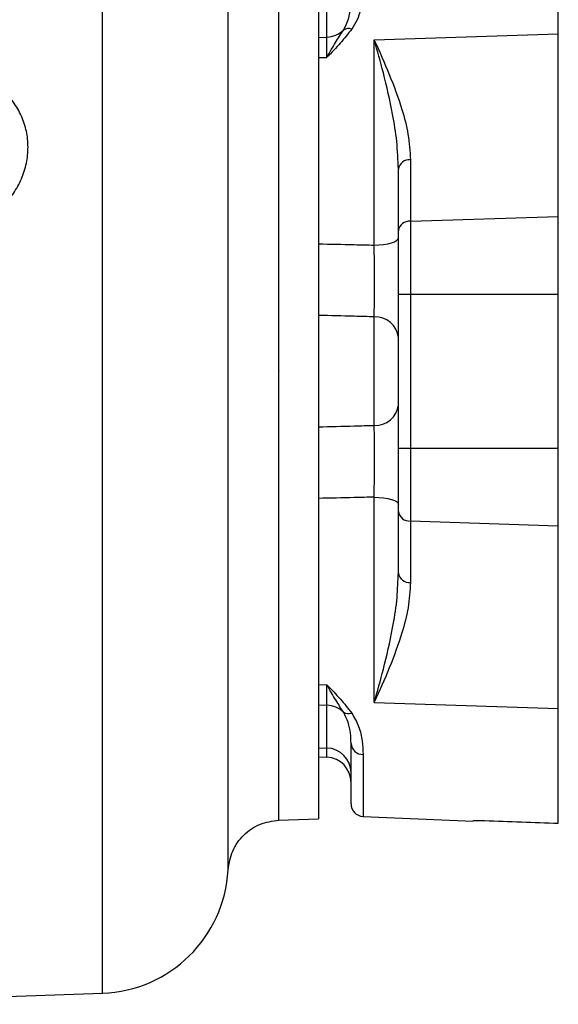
# Model space of a CAD drawing. Header units: inches. Extents: x 0.6 to 16.3, y 0.2 to 11.5.
# Tile 6 of 17: x 6.6 to 8.4, y 5.9 to 9. Entities that reach past the tile are written whole.
import ezdxf

# ---------------------------------------------------------------- set-up
doc = ezdxf.new("R2010")
doc.units = ezdxf.units.IN
doc.header["$MEASUREMENT"] = 0

msp = doc.modelspace()

# ---------------------------------------------------------------- linework, layer by layer
at = {"color": 8, "linetype": 'Continuous', "lineweight": 25}
for p, q in [((6.9108, 7.8743), (6.9108, 9.8452)), ((6.9108, 5.9035), (6.9108, 7.8743)), ((7.6219, 6.651), (7.6219, 6.6801)), ((7.7367, 6.6599), (7.7367, 6.4635))]:
    msp.add_line(p, q, dxfattribs=at)
at = {"color": 7, "linetype": 'Continuous', "lineweight": 25}
for p, q in [((8.3551, 8.9431), (8.3551, 9.3069)), ((7.6219, 8.9327), (7.6219, 9.0686)), ((7.5951, 8.9316), (7.6219, 8.9327)), ((7.6219, 8.8684), (7.6219, 8.9327)), ((7.7719, 8.9242), (8.3551, 8.9431)), ((7.7719, 8.2737), (7.7719, 8.9242)), ((8.3551, 8.3644), (8.3551, 8.9431)), ((7.5951, 8.8676), (7.6219, 8.8684)), ((7.8867, 8.5438), (7.8867, 8.3492)), ((7.8484, 8.3195), (7.8484, 8.5141)), ((7.8867, 8.3492), (8.3551, 8.3644)), ((8.3551, 8.1183), (8.3551, 8.3644)), ((7.8867, 8.3492), (7.8867, 8.1183)), ((7.8484, 8.1183), (7.8484, 8.3195)), ((7.8484, 7.6304), (7.8484, 8.1183)), ((7.8484, 8.1183), (7.8867, 8.1183)), ((7.8867, 8.1183), (7.8867, 7.6304)), ((7.8867, 8.1183), (8.3551, 8.1183)), ((8.3551, 7.6304), (8.3551, 8.1183)), ((7.7719, 7.7024), (7.7719, 8.0463)), ((7.3091, 7.8743), (7.3091, 7.8756)), ((7.4698, 7.8755), (7.4698, 7.8743)), ((7.8484, 7.4292), (7.8484, 7.6304)), ((7.8484, 7.6304), (7.8867, 7.6304)), ((7.8867, 7.6304), (7.8867, 7.3995)), ((7.8867, 7.6304), (8.3551, 7.6304)), ((8.3551, 7.3843), (8.3551, 7.6304)), ((7.7719, 6.8245), (7.7719, 7.475)), ((7.8484, 7.2346), (7.8484, 7.4292)), ((7.8867, 7.3995), (8.3551, 7.3843)), ((7.8867, 7.3995), (7.8867, 7.2048)), ((8.3551, 6.8056), (8.3551, 7.3843)), ((7.848, 7.2274), (7.8484, 7.2346)), ((7.5951, 6.8811), (7.6219, 6.8803)), ((7.6219, 6.8159), (7.6219, 6.8803)), ((7.5951, 6.8171), (7.6219, 6.8159)), ((7.6219, 6.6801), (7.6219, 6.8159)), ((7.7719, 6.8245), (8.3551, 6.8056)), ((8.3551, 6.4417), (8.3551, 6.8056)), ((7.5951, 6.6812), (7.6219, 6.6801)), ((7.6984, 6.5035), (7.6984, 6.6943)), ((7.5951, 6.6522), (7.6219, 6.651)), ((7.7367, 6.4635), (8.0851, 6.4483)), ((7.4689, 6.4518), (7.5951, 6.4562)), ((8.0851, 6.4497), (8.0851, 6.4483)), ((5.901, 5.8682), (6.9108, 5.9035))]:
    msp.add_line(p, q, dxfattribs=at)
at = {"color": 7, "linetype": 'Continuous', "lineweight": 25, "flags": 128}
for points in [[(7.7719, 8.2737), (7.787, 8.2743), (7.8014, 8.2757), (7.8147, 8.2778), (7.8262, 8.2806), (7.8356, 8.284), (7.8427, 8.2879), (7.847, 8.292), (7.8484, 8.2963)], [(7.7719, 7.475), (7.787, 7.4744), (7.8014, 7.473), (7.8147, 7.4709), (7.8262, 7.468), (7.8356, 7.4647), (7.8427, 7.4608), (7.847, 7.4567), (7.8484, 7.4524)]]:
    msp.add_lwpolyline(points, dxfattribs=at)
at = {"color": 7, "linetype": 'Continuous', "lineweight": 25}
for centre, radius, start, end in [((7.6186, 9.0136), 0.0809, 272.334, 313.5977), ((7.6905, 8.9287), 0.0309, 70.8549, 121.4934), ((7.8835, 8.5085), 0.0355, 84.8412, 170.8165), ((7.8835, 8.3138), 0.0355, 84.8412, 170.8165), ((7.7757, 7.9732), 0.0731, 5.9547, 92.9703), ((7.7757, 7.7754), 0.0731, 267.0297, 354.0453), ((7.8835, 7.4348), 0.0355, 189.1835, 275.1588), ((7.8835, 7.2402), 0.0355, 189.1835, 275.1588), ((7.6186, 6.7351), 0.0809, 46.4023, 87.666), ((7.6905, 6.82), 0.0309, 238.5066, 289.1451), ((7.6195, 6.6012), 0.079, 0.6579, 88.2206), ((7.7356, 6.6971), 0.0372, 184.3614, 271.7126), ((7.6184, 6.5711), 0.08, 0, 87.5), ((7.7384, 6.5035), 0.04, 180, 267.5), ((6.8964, 6.3165), 0.4133, 272, 356.9062)]:
    msp.add_arc(centre, radius, start, end, dxfattribs=at)
msp.add_ellipse((17.4152, 7.8743), major_axis=(20.9557, 0), ratio=0.075815, start_param=4.252905, end_param=4.265298, dxfattribs=at)
at = {"color": 8, "linetype": 'Continuous', "lineweight": 25}
for points, knots in [([(7.3091, 7.8756), (7.3091, 7.8976), (7.3091, 7.9416), (7.3091, 8.0074), (7.3091, 8.0731), (7.3091, 8.1422), (7.3091, 8.2034), (7.3091, 8.2497), (7.3091, 8.2822), (7.3091, 8.3138), (7.3091, 8.3488), (7.3091, 8.383), (7.3091, 8.4148), (7.3091, 8.4472), (7.3091, 8.4771), (7.3091, 8.5082), (7.3091, 8.5445), (7.3091, 8.5895), (7.3091, 8.6358), (7.3091, 8.6783), (7.3091, 8.715), (7.3091, 8.7498), (7.3091, 8.7829), (7.3091, 8.8154), (7.3091, 8.8466), (7.3091, 8.8752), (7.3091, 8.9025), (7.3091, 8.9298), (7.3091, 8.9604), (7.3091, 8.9924), (7.3091, 9.0278), (7.3091, 9.0677), (7.3091, 9.1096), (7.3091, 9.1477), (7.3092, 9.1779), (7.3091, 9.2014), (7.3091, 9.2225), (7.3091, 9.2446), (7.3091, 9.2667), (7.3091, 9.287), (7.3091, 9.3043), (7.3091, 9.3202), (7.3091, 9.3336), (7.3091, 9.3447), (7.3091, 9.3535), (7.3091, 9.3613), (7.3091, 9.368), (7.3091, 9.3739), (7.3091, 9.3789), (7.3091, 9.3832), (7.3091, 9.3915), (7.3091, 9.4021), (7.3091, 9.413), (7.3091, 9.4217), (7.3091, 9.4305), (7.3091, 9.4395), (7.3091, 9.4455), (7.3091, 9.4488), (7.3091, 9.4505), (7.3091, 9.4519), (7.3091, 9.4531), (7.3091, 9.4539), (7.3091, 9.4544), (7.3091, 9.4544), (7.3091, 9.4545)], [0, 0, 0, 0, 0.026592, 0.053183, 0.079774, 0.106365, 0.137728, 0.155161, 0.163857, 0.178316, 0.194806, 0.208102, 0.221721, 0.235662, 0.249927, 0.260609, 0.276633, 0.298, 0.321133, 0.339957, 0.357291, 0.373135, 0.390094, 0.405754, 0.421553, 0.437493, 0.450009, 0.464591, 0.481345, 0.500269, 0.51857, 0.542905, 0.572095, 0.597806, 0.618924, 0.635353, 0.649266, 0.666698, 0.687648, 0.704126, 0.720046, 0.73555, 0.750636, 0.76142, 0.771356, 0.780444, 0.788683, 0.796074, 0.802617, 0.808311, 0.813158, 0.836995, 0.855382, 0.868319, 0.885867, 0.91116, 0.937068, 0.945931, 0.954863, 0.963866, 0.972938, 0.98208, 0.991291, 1, 1, 1, 1]), ([(7.4698, 7.8755), (7.4698, 7.9376), (7.4698, 8.0617), (7.4698, 8.2446), (7.4698, 8.4212), (7.4698, 8.5885), (7.4698, 8.7435), (7.4698, 8.8837), (7.4698, 9.0066), (7.4698, 9.1101), (7.4698, 9.1927), (7.4698, 9.2522), (7.4698, 9.2898), (7.4698, 9.2944), (7.4698, 9.2968)], [0, 0, 0, 0, 0.0833719, 0.1667438, 0.2501158, 0.3334877, 0.4168596, 0.5002315, 0.5836035, 0.6669754, 0.7503473, 0.8337192, 0.9170912, 1, 1, 1, 1]), ([(6.397, 8.3115), (6.4155, 8.3132), (6.4524, 8.3167), (6.5052, 8.3344), (6.5536, 8.3606), (6.5957, 8.3951), (6.6301, 8.4364), (6.6557, 8.4828), (6.6716, 8.5325), (6.6768, 8.5838), (6.6715, 8.6346), (6.6556, 8.6831), (6.6302, 8.7279), (6.5954, 8.7667), (6.564, 8.793), (6.5431, 8.8034), (6.5383, 8.8058)], [0, 0, 0, 0, 0.0759289, 0.1520432, 0.2277797, 0.3031324, 0.3782904, 0.4533348, 0.5281014, 0.6027661, 0.6773531, 0.7520396, 0.8269413, 0.9020857, 0.9775421, 1, 1, 1, 1]), ([(7.3091, 6.2942), (7.3091, 6.2944), (7.3091, 6.2948), (7.3091, 6.2981), (7.3091, 6.3029), (7.3091, 6.3098), (7.3091, 6.3198), (7.3091, 6.3329), (7.3091, 6.3473), (7.3091, 6.3611), (7.3091, 6.3749), (7.3091, 6.3886), (7.3091, 6.4016), (7.3091, 6.4157), (7.3091, 6.4345), (7.3091, 6.4619), (7.3091, 6.5015), (7.3091, 6.5378), (7.3091, 6.5639), (7.3091, 6.5747), (7.3091, 6.5856), (7.3091, 6.5985), (7.3091, 6.6165), (7.3091, 6.6395), (7.3091, 6.666), (7.3091, 6.6915), (7.3091, 6.7149), (7.3091, 6.7365), (7.3091, 6.7577), (7.3091, 6.7835), (7.3091, 6.819), (7.3091, 6.8621), (7.3092, 6.9072), (7.3092, 6.9483), (7.3092, 6.9857), (7.3092, 7.0197), (7.3091, 7.0529), (7.3091, 7.0888), (7.3091, 7.128), (7.3091, 7.1674), (7.3091, 7.2043), (7.3091, 7.238), (7.3091, 7.2659), (7.3091, 7.2928), (7.3091, 7.3265), (7.3091, 7.3737), (7.3091, 7.4262), (7.3091, 7.4765), (7.3091, 7.5217), (7.3091, 7.5771), (7.3091, 7.643), (7.3091, 7.7172), (7.3091, 7.7942), (7.3091, 7.8457), (7.3091, 7.8743)], [0, 0, 0, 0, 0.023308, 0.046643, 0.067796, 0.088178, 0.114363, 0.144433, 0.166433, 0.186671, 0.205145, 0.221857, 0.236806, 0.249991, 0.267463, 0.294136, 0.327627, 0.369259, 0.378322, 0.384734, 0.392393, 0.4013, 0.411454, 0.428873, 0.446652, 0.462015, 0.476031, 0.4887, 0.50002, 0.512646, 0.532188, 0.558645, 0.581587, 0.601935, 0.620646, 0.636706, 0.651193, 0.668028, 0.687211, 0.705273, 0.721749, 0.736673, 0.750047, 0.758465, 0.771667, 0.793823, 0.818937, 0.838164, 0.856896, 0.875134, 0.906678, 0.937698, 0.965427, 1, 1, 1, 1]), ([(7.4698, 6.4519), (7.4698, 6.4519), (7.4698, 6.4478), (7.4698, 6.4619), (7.4698, 6.4959), (7.4698, 6.5565), (7.4698, 6.6389), (7.4698, 6.7426), (7.4698, 6.8656), (7.4698, 7.0059), (7.4698, 7.1611), (7.4698, 7.3284), (7.4698, 7.5051), (7.4698, 7.6881), (7.4698, 7.8123), (7.4698, 7.8743)], [0, 0, 0, 0, 0.000155, 0.083476, 0.166796, 0.250117, 0.333437, 0.416757, 0.500078, 0.583398, 0.666718, 0.750039, 0.833359, 0.91668, 1, 1, 1, 1]), ([(7.7719, 6.8245), (7.772, 6.8248), (7.7819, 6.859), (7.8034, 6.9357), (7.8281, 7.0433), (7.8446, 7.1435), (7.8469, 7.2002), (7.848, 7.2274)], [0, 0, 0, 0, 0.002132, 0.276214, 0.60401, 0.809943, 1, 1, 1, 1])]:
    msp.add_open_spline(points, degree=3, knots=knots, dxfattribs=at)
at = {"color": 7, "linetype": 'Continuous', "lineweight": 25}
for points in [[(7.5951, 9.2924), (7.5951, 9.2901), (7.5951, 9.2854), (7.5951, 9.2478), (7.5951, 9.1883), (7.5951, 9.1059), (7.5951, 9.0026), (7.5951, 8.88), (7.5951, 8.7401), (7.5951, 8.5854), (7.5951, 8.4186), (7.5951, 8.2424), (7.5951, 8.06), (7.5951, 7.9362), (7.5951, 7.8743)], [(7.5951, 7.8743), (7.5951, 7.8125), (7.5951, 7.6887), (7.5951, 7.5063), (7.5951, 7.3301), (7.5951, 7.1633), (7.5951, 7.0086), (7.5951, 6.8687), (7.5951, 6.7461), (7.5951, 6.6427), (7.5951, 6.5603), (7.5951, 6.5009), (7.5951, 6.4633), (7.5951, 6.4586), (7.5951, 6.4562)]]:
    msp.add_open_spline(points, degree=3, dxfattribs=at)
for points, knots in [([(7.7367, 9.0888), (7.7364, 9.0773), (7.7358, 9.0542), (7.7293, 9.0197), (7.7188, 8.9871), (7.7067, 8.9677), (7.7007, 8.9578)], [0, 0, 0, 0, 0.287675, 0.577656, 0.786958, 1, 1, 1, 1]), ([(7.6744, 8.955), (7.6785, 8.9623), (7.6866, 8.9771), (7.6935, 9.0015), (7.6978, 9.0278), (7.6982, 9.0455), (7.6984, 9.0544)], [0, 0, 0, 0, 0.205102, 0.41314, 0.705807, 1, 1, 1, 1]), ([(7.7007, 8.9578), (7.689, 8.9431), (7.6656, 8.9133), (7.6365, 8.8837), (7.622, 8.8685), (7.6219, 8.8684)], [0, 0, 0, 0, 0.495582, 0.996624, 1, 1, 1, 1]), ([(7.6219, 8.8684), (7.622, 8.8685), (7.6313, 8.8853), (7.6501, 8.9168), (7.6663, 8.9422), (7.6744, 8.955)], [0, 0, 0, 0, 0.003553, 0.4971722, 1, 1, 1, 1]), ([(7.7719, 8.9242), (7.772, 8.9239), (7.7884, 8.8874), (7.8208, 8.8145), (7.8575, 8.715), (7.8815, 8.6247), (7.885, 8.5708), (7.8867, 8.5438)], [0, 0, 0, 0, 0.002045, 0.294969, 0.588292, 0.793295, 1, 1, 1, 1]), ([(7.8484, 8.5141), (7.8472, 8.5436), (7.8449, 8.6027), (7.8282, 8.7053), (7.8034, 8.813), (7.7819, 8.8896), (7.772, 8.9239), (7.7719, 8.9242)], [0, 0, 0, 0, 0.2024036, 0.405941, 0.7283365, 0.9979026, 1, 1, 1, 1]), ([(7.5951, 8.2777), (7.6329, 8.2768), (7.6918, 8.2755), (7.7507, 8.2742), (7.7719, 8.2737)], [0, 0, 0, 0, 0.640911, 1, 1, 1, 1]), ([(7.7719, 8.0463), (7.7721, 8.0615), (7.7726, 8.0919), (7.7728, 8.1564), (7.7725, 8.2195), (7.7721, 8.2579), (7.7719, 8.2737)], [0, 0, 0, 0, 0.270738, 0.541419, 0.811965, 1, 1, 1, 1]), ([(7.7719, 8.0463), (7.7507, 8.0468), (7.6918, 8.0484), (7.6329, 8.0499), (7.5951, 8.0509)], [0, 0, 0, 0, 0.359087, 1, 1, 1, 1]), ([(7.5951, 7.6977), (7.6329, 7.6987), (7.6918, 7.7003), (7.7507, 7.7018), (7.7719, 7.7024)], [0, 0, 0, 0, 0.640913, 1, 1, 1, 1]), ([(7.7719, 7.475), (7.7721, 7.4979), (7.7726, 7.5438), (7.7728, 7.6129), (7.7725, 7.6675), (7.7721, 7.6923), (7.7719, 7.7024)], [0, 0, 0, 0, 0.270738, 0.541419, 0.811965, 1, 1, 1, 1]), ([(7.7719, 7.475), (7.7507, 7.4745), (7.6918, 7.4732), (7.6329, 7.4718), (7.5951, 7.471)], [0, 0, 0, 0, 0.359089, 1, 1, 1, 1]), ([(7.8867, 7.2048), (7.885, 7.1781), (7.8816, 7.1243), (7.8576, 7.034), (7.8208, 6.9342), (7.7884, 6.8613), (7.772, 6.8248), (7.7719, 6.8245)], [0, 0, 0, 0, 0.2047199, 0.4117086, 0.7044545, 0.9979554, 1, 1, 1, 1]), ([(7.6219, 6.8803), (7.622, 6.8802), (7.6364, 6.8651), (7.6654, 6.8355), (7.6889, 6.8057), (7.7007, 6.7908)], [0, 0, 0, 0, 0.0033756, 0.4999968, 1, 1, 1, 1]), ([(7.6744, 6.7937), (7.6664, 6.8062), (7.6503, 6.8316), (7.6314, 6.8631), (7.622, 6.8802), (7.6219, 6.8803)], [0, 0, 0, 0, 0.493883, 0.996447, 1, 1, 1, 1]), ([(7.6984, 6.6943), (7.6981, 6.7049), (7.6973, 6.7263), (7.6917, 6.7599), (7.6798, 6.7831), (7.6744, 6.7937)], [0, 0, 0, 0, 0.35085, 0.704076, 1, 1, 1, 1]), ([(7.7007, 6.7908), (7.7088, 6.7768), (7.726, 6.7467), (7.735, 6.7018), (7.7361, 6.6739), (7.7367, 6.6599)], [0, 0, 0, 0, 0.304571, 0.649277, 1, 1, 1, 1]), ([(7.3091, 6.2942), (7.3125, 6.3147), (7.3193, 6.3555), (7.3564, 6.4067), (7.4082, 6.4429), (7.4493, 6.4489), (7.4698, 6.4518)], [0, 0, 0, 0, 0.250026, 0.499987, 0.750064, 1, 1, 1, 1]), ([(8.0851, 6.4497), (8.0855, 6.4498), (8.0864, 6.4502), (8.0933, 6.4506), (8.1035, 6.4508), (8.1136, 6.4506), (8.1198, 6.4504), (8.1216, 6.4504)], [0, 0, 0, 0, 0.227457, 0.454923, 0.682141, 0.908951, 1, 1, 1, 1])]:
    msp.add_open_spline(points, degree=3, knots=knots, dxfattribs=at)

doc.saveas('drawing.dxf')
